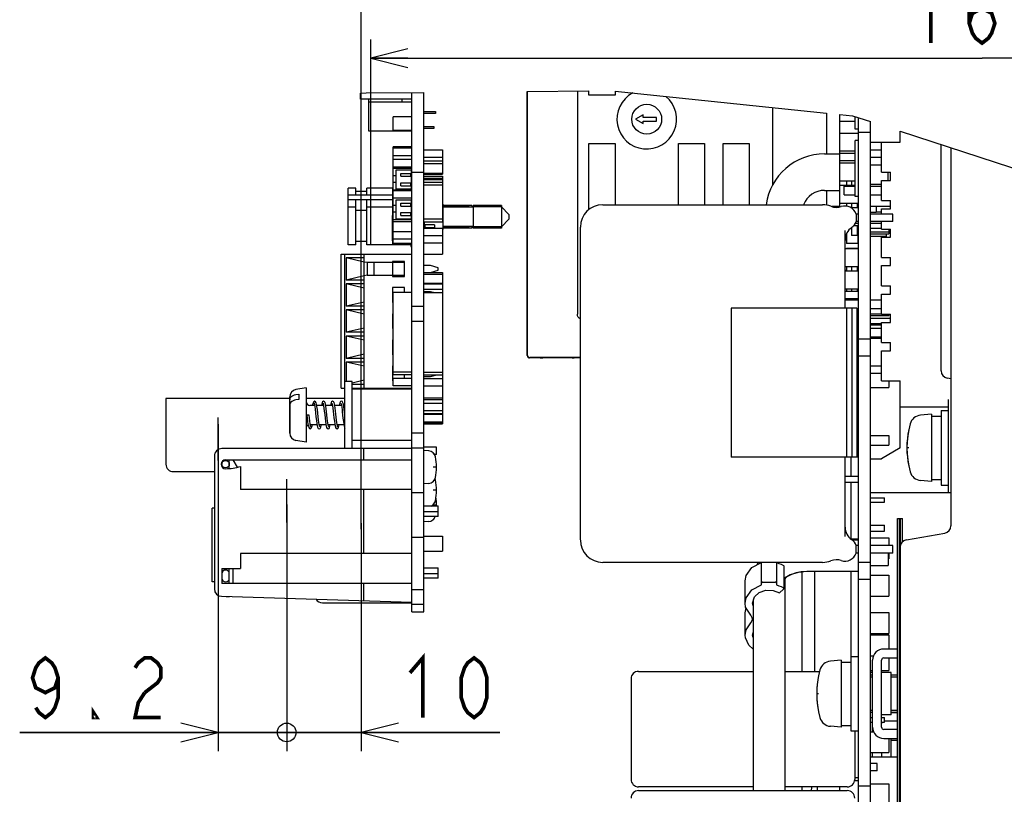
# Model space of a CAD drawing. Extents: x 28 to 410, y 33 to 287.
# Tile 33 of 41: x 323 to 376, y 161 to 202. Entities that reach past the tile are written whole.
import ezdxf

# ---------------------------------------------------------------- set-up
doc = ezdxf.new("R2010")
doc.units = 0
doc.header["$LTSCALE"] = 23.1
doc.linetypes.add('HIDDEN', pattern=[0.2, 0.1, -0.1])
doc.layers.get('0').update_dxf_attribs({"linetype": 'CONTINUOUS'})
for name, color, linetype in [('ALL_AXIS', 7, 'CONTINUOUS'), ('ALL_CURVE', 7, 'CONTINUOUS'), ('ALL_DIM', 7, 'CONTINUOUS'), ('ALL_FEATURES', 7, 'CONTINUOUS'), ('DEFAULT_2', 8, 'HIDDEN')]:
    doc.layers.add(name, color=color, linetype=linetype)
doc.dimstyles.get("Standard").update_dxf_attribs({"dimtxt": 2.5, "dimasz": 2.5, "dimexe": 1.25, "dimexo": 0.625, "dimtad": 1, "dimcen": 2.5, "dimazin": 3, "dimtfac": 1, "dimtmove": 0, "dimatfit": 3})

# ---------------------------------------------------------------- blocks, each defined once
blk = doc.blocks.new('_OPEN')
at = {"color": 0, "linetype": 'BYBLOCK'}
for p, q in [((0, 0), (-1, 0.25)), ((-1, -0.25), (0, 0)), ((-1, 0), (0, 0))]:
    blk.add_line(p, q, dxfattribs=at)
blk = doc.blocks.new('*D48')
at = {"layer": 'ALL_DIM', "color": 2, "linetype": 'CONTINUOUS'}
for p, q in [((342.14, 190.369), (342.14, 201.353)), ((407.754, 119.629), (407.754, 201.353)), ((342.14, 200.353), (374.947, 200.353)), ((407.754, 200.353), (374.947, 200.353))]:
    blk.add_line(p, q, dxfattribs=at)
at = {"layer": 'ALL_DIM', "color": 2, "linetype": 'CONTINUOUS', "xscale": 2, "yscale": 2, "zscale": 2, "rotation": 180}
blk.add_blockref('_OPEN', (342.14, 200.353), dxfattribs=at)
at = {"layer": 'ALL_DIM', "color": 2, "linetype": 'CONTINUOUS', "xscale": 2, "yscale": 2, "zscale": 2}
blk.add_blockref('_OPEN', (407.754, 200.353), dxfattribs=at)
blk = doc.blocks.new('*D49')
at = {"layer": 'ALL_DIM', "color": 2, "linetype": 'CONTINUOUS'}
for p, q in [((341.634, 175.069), (341.634, 207.123)), ((407.754, 118.253), (407.754, 207.123)), ((341.634, 206.123), (374.694, 206.123)), ((407.754, 206.123), (374.694, 206.123))]:
    blk.add_line(p, q, dxfattribs=at)
at = {"layer": 'ALL_DIM', "color": 2, "linetype": 'CONTINUOUS', "xscale": 2, "yscale": 2, "zscale": 2, "rotation": 180}
blk.add_blockref('_OPEN', (341.634, 206.123), dxfattribs=at)
at = {"layer": 'ALL_DIM', "color": 2, "linetype": 'CONTINUOUS', "xscale": 2, "yscale": 2, "zscale": 2}
blk.add_blockref('_OPEN', (407.754, 206.123), dxfattribs=at)
blk = doc.blocks.new('_DOTBLANK')
at = {"color": 0, "linetype": 'BYBLOCK'}
blk.add_line((-1, 0), (0, 0), dxfattribs=at)
blk.add_circle((0, 0), 0.25, dxfattribs=at)
blk = doc.blocks.new('*D50')
at = {"layer": 'ALL_DIM', "color": 2, "linetype": 'CONTINUOUS'}
for p, q in [((337.634, 175.789), (337.634, 163.151)), ((341.634, 173.069), (341.634, 163.151)), ((337.634, 164.151), (332.634, 164.151)), ((332.634, 164.151), (339.634, 164.151)), ((349.065, 164.151), (339.634, 164.151)), ((341.634, 164.151), (349.065, 164.151))]:
    blk.add_line(p, q, dxfattribs=at)
at = {"layer": 'ALL_DIM', "color": 2, "linetype": 'CONTINUOUS', "xscale": 2, "yscale": 2, "zscale": 2}
blk.add_blockref('_DOTBLANK', (337.634, 164.151), dxfattribs=at)
at = {"layer": 'ALL_DIM', "color": 2, "linetype": 'CONTINUOUS', "xscale": 2, "yscale": 2, "zscale": 2, "rotation": 180}
blk.add_blockref('_OPEN', (341.634, 164.151), dxfattribs=at)
blk = doc.blocks.new('*D51')
at = {"layer": 'ALL_DIM', "color": 2, "linetype": 'CONTINUOUS'}
for p, q in [((333.954, 180.176), (333.954, 163.151)), ((337.634, 176.389), (337.634, 163.151)), ((333.954, 164.151), (323.306, 164.151)), ((323.306, 164.151), (335.794, 164.151)), ((342.634, 164.151), (335.794, 164.151)), ((337.634, 164.151), (342.634, 164.151))]:
    blk.add_line(p, q, dxfattribs=at)
at = {"layer": 'ALL_DIM', "color": 2, "linetype": 'CONTINUOUS', "xscale": 2, "yscale": 2, "zscale": 2}
blk.add_blockref('_OPEN', (333.954, 164.151), dxfattribs=at)
at = {"layer": 'ALL_DIM', "color": 2, "linetype": 'CONTINUOUS', "xscale": 2, "yscale": 2, "zscale": 2, "rotation": 180}
blk.add_blockref('_DOTBLANK', (337.634, 164.151), dxfattribs=at)

msp = doc.modelspace()

# ---------------------------------------------------------------- linework, layer by layer
at = {"color": 7, "linetype": 'CONTINUOUS'}
for p, q in [((341.594, 198.466), (341.893, 198.477)), ((341.893, 198.477), (344.994, 198.508)), ((350.546, 198.561), (353.852, 198.594)), ((355.256, 198.577), (366.605, 197.4)), ((343.354, 196.469), (343.354, 197.189)), ((344.354, 197.189), (343.354, 197.189)), ((367.314, 192.362), (367.314, 197.326)), ((367.314, 197.326), (367.99, 197.256)), ((367.99, 197.256), (368.954, 196.942)), ((368.134, 196.949), (367.314, 196.949)), ((344.354, 196.469), (343.354, 196.469)), ((368.314, 196.309), (367.314, 196.309)), ((370.554, 196.421), (380.218, 193.274)), ((343.354, 190.349), (343.354, 195.594)), ((344.354, 195.594), (343.354, 195.594)), ((344.354, 195.509), (343.354, 195.509)), ((368.954, 195.829), (369.554, 195.829)), ((344.354, 195.109), (343.354, 195.109)), ((344.994, 195.432), (345.994, 195.432)), ((344.994, 195.026), (345.994, 195.026)), ((345.994, 195.432), (345.994, 194.121)), ((368.134, 195.349), (367.314, 195.349)), ((368.134, 195.229), (367.314, 195.229)), ((368.954, 195.429), (369.554, 195.429)), ((368.954, 195.029), (369.554, 195.029)), ((344.354, 194.909), (343.354, 194.909)), ((344.354, 194.489), (343.354, 194.489)), ((344.994, 194.829), (345.994, 194.829)), ((344.994, 194.689), (345.994, 194.689)), ((368.134, 194.829), (367.314, 194.829)), ((368.134, 194.709), (367.314, 194.709)), ((368.954, 194.629), (369.554, 194.629)), ((344.354, 194.429), (343.354, 194.429)), ((343.514, 194.029), (343.354, 194.029)), ((344.994, 194.169), (345.994, 194.169)), ((344.994, 194.121), (345.994, 194.121)), ((344.994, 194.007), (345.994, 194.007)), ((345.994, 194.007), (345.994, 191.562)), ((343.514, 193.672), (343.354, 193.672)), ((344.354, 193.672), (344.314, 193.672)), ((344.994, 193.905), (345.994, 193.905)), ((344.994, 193.835), (345.994, 193.835)), ((344.994, 193.696), (345.994, 193.696)), ((344.994, 193.543), (345.994, 193.543)), ((368.134, 193.749), (367.314, 193.749)), ((368.134, 193.509), (367.314, 193.509)), ((344.354, 193.266), (343.354, 193.266)), ((344.354, 193.232), (343.354, 193.232)), ((344.354, 192.826), (343.354, 192.826)), ((343.514, 192.429), (343.354, 192.429)), ((347.394, 192.429), (347.394, 192.349)), ((347.562, 192.429), (347.562, 192.349)), ((347.634, 192.429), (347.634, 191.229)), ((349.154, 192.429), (349.154, 191.229)), ((368.314, 192.549), (367.314, 192.549)), ((343.514, 192.072), (343.354, 192.072)), ((344.354, 192.072), (344.314, 192.072)), ((368.314, 192.309), (367.931, 192.309)), ((368.314, 191.979), (368.194, 191.979)), ((370.154, 191.979), (368.954, 191.979)), ((370.154, 191.579), (370.154, 191.979)), ((344.354, 191.666), (343.354, 191.666)), ((344.354, 191.568), (343.354, 191.568)), ((344.994, 191.714), (345.994, 191.714)), ((344.994, 191.562), (345.994, 191.562)), ((347.394, 191.309), (347.394, 191.229)), ((347.562, 191.309), (347.562, 191.229)), ((368.314, 191.349), (368.057, 191.349)), ((368.314, 191.579), (368.194, 191.579)), ((370.154, 191.579), (368.954, 191.579)), ((344.354, 191.029), (343.354, 191.029)), ((344.994, 191.229), (345.994, 191.229)), ((344.994, 190.829), (345.994, 190.829)), ((345.994, 191.229), (345.994, 189.822)), ((368.954, 191.229), (369.554, 191.229)), ((368.954, 191.026), (369.954, 191.026)), ((368.954, 190.924), (369.954, 190.924)), ((369.954, 191.173), (369.954, 190.924)), ((344.354, 190.629), (343.354, 190.629)), ((344.354, 190.389), (343.354, 190.389)), ((344.354, 190.349), (343.354, 190.349)), ((344.994, 190.429), (345.994, 190.429)), ((367.678, 190.569), (367.594, 190.569)), ((368.314, 190.569), (368.274, 190.569)), ((344.994, 189.822), (345.994, 189.822)), ((368.314, 190.109), (367.594, 190.109)), ((344.994, 188.749), (345.994, 188.749)), ((345.354, 188.849), (345.994, 188.849)), ((345.994, 188.849), (345.994, 180.708)), ((368.314, 189.149), (367.594, 189.149)), ((367.678, 188.949), (367.594, 188.949)), ((368.314, 188.909), (367.594, 188.909)), ((344.994, 188.269), (345.994, 188.269)), ((344.994, 188.229), (345.994, 188.229)), ((343.354, 183.349), (343.354, 187.762)), ((344.354, 187.762), (343.354, 187.762)), ((344.994, 187.946), (345.994, 187.946)), ((344.994, 187.762), (345.994, 187.762)), ((368.314, 187.949), (367.594, 187.949)), ((368.314, 187.829), (367.594, 187.829)), ((368.314, 187.429), (367.594, 187.429)), ((361.479, 186.92), (361.479, 178.92)), ((366.394, 186.92), (361.479, 186.92)), ((368.954, 186.626), (369.554, 186.626)), ((368.954, 186.524), (369.954, 186.524)), ((369.954, 186.601), (369.954, 186.524)), ((368.954, 186.029), (369.554, 186.029)), ((344.354, 183.495), (343.354, 183.495)), ((344.354, 183.349), (343.354, 183.349)), ((344.994, 183.495), (345.994, 183.495)), ((344.994, 183.349), (345.994, 183.349)), ((368.954, 183.829), (369.554, 183.829)), ((368.954, 183.429), (369.554, 183.429)), ((343.354, 182.749), (343.354, 183.149)), ((344.354, 183.149), (343.354, 183.149)), ((344.994, 183.149), (345.994, 183.149)), ((369.954, 183.029), (369.954, 182.669)), ((344.354, 182.749), (343.354, 182.749)), ((344.994, 182.749), (345.994, 182.749)), ((368.954, 182.669), (369.954, 182.669)), ((344.994, 182.111), (345.994, 182.111)), ((344.994, 182.029), (345.994, 182.029)), ((344.994, 181.829), (345.994, 181.829)), ((344.994, 181.429), (345.994, 181.429)), ((344.994, 181.269), (345.994, 181.269)), ((344.994, 181.229), (345.994, 181.229)), ((344.994, 180.829), (345.994, 180.829)), ((344.994, 180.789), (345.994, 180.789)), ((344.994, 180.708), (345.994, 180.708)), ((368.954, 180.089), (369.954, 180.089)), ((369.954, 180.089), (369.954, 179.569)), ((368.954, 179.569), (369.954, 179.569)), ((366.394, 178.92), (361.479, 178.92)), ((344.994, 176.309), (345.754, 176.309)), ((345.754, 175.989), (345.754, 176.309)), ((344.994, 174.695), (345.994, 174.695)), ((345.994, 174.695), (345.994, 173.882)), ((368.954, 174.589), (369.954, 174.589)), ((369.954, 174.589), (369.954, 174.179)), ((344.994, 173.882), (345.994, 173.882)), ((368.314, 174.179), (368.194, 174.179)), ((370.154, 174.179), (368.954, 174.179)), ((370.154, 173.779), (370.154, 174.179)), ((368.314, 173.779), (368.194, 173.779)), ((370.154, 173.779), (368.954, 173.779)), ((369.914, 173.469), (369.954, 173.469)), ((369.954, 173.779), (369.954, 173.469)), ((344.994, 172.989), (345.754, 172.989)), ((345.754, 172.669), (345.754, 172.989)), ((368.954, 172.589), (369.954, 172.589)), ((369.954, 172.589), (369.954, 171.469)), ((364.298, 171.843), (364.08, 171.636)), ((368.954, 171.469), (369.954, 171.469)), ((362.672, 170.951), (362.634, 171.097)), ((368.954, 170.589), (369.954, 170.589)), ((369.954, 170.589), (369.954, 169.469)), ((362.634, 169.368), (362.672, 169.512)), ((362.672, 169.244), (362.634, 169.368)), ((368.954, 169.469), (369.954, 169.469)), ((368.954, 169.389), (369.954, 169.389)), ((369.954, 169.389), (369.954, 168.629)), ((368.954, 168.269), (369.127, 168.269)), ((369.954, 168.149), (369.954, 167.469)), ((368.954, 167.469), (369.074, 167.469)), ((368.954, 167.389), (369.074, 167.389)), ((369.554, 167.469), (369.954, 167.469)), ((369.554, 167.389), (369.954, 167.389)), ((369.954, 167.389), (369.954, 167.365)), ((368.954, 164.189), (369.127, 164.189)), ((369.954, 163.829), (369.954, 163.069)), ((368.954, 163.069), (369.954, 163.069)), ((367.314, 161.029), (367.314, 161.229)), ((368.314, 161.549), (368.099, 161.549)), ((368.954, 161.389), (369.954, 161.389)), ((369.954, 161.389), (369.954, 160.269))]:
    msp.add_line(p, q, dxfattribs=at)
at = {"color": 3, "linetype": 'CONTINUOUS'}
for p, q in [((345.754, 175.989), (344.994, 175.989)), ((345.754, 172.669), (344.994, 172.669))]:
    msp.add_line(p, q, dxfattribs=at)
at = {"color": 7, "linetype": 'CONTINUOUS'}
msp.add_lwpolyline([(362.634, 171.097), (362.735, 171.423), (362.988, 171.661), (363.344, 171.787), (363.733, 171.778), (364.08, 171.636)], dxfattribs=at)
at = {"layer": 'ALL_AXIS', "color": 7, "linetype": 'CONTINUOUS'}
for p, q in [((344.354, 170.629), (344.354, 198.501)), ((344.994, 170.629), (344.994, 198.508)), ((356.754, 197.3), (356.354, 197.069)), ((356.754, 197.169), (356.754, 197.3)), ((357.474, 197.169), (356.754, 197.169)), ((357.474, 196.969), (357.474, 197.169)), ((368.314, 147.029), (368.314, 197.151)), ((356.354, 197.069), (356.754, 196.838)), ((356.754, 196.838), (356.754, 196.969)), ((356.754, 196.969), (357.474, 196.969)), ((368.954, 146.56), (368.954, 196.942)), ((368.314, 196.375), (368.954, 196.375)), ((344.354, 194.229), (344.994, 194.229)), ((369.914, 193.781), (369.914, 194.221)), ((368.954, 193.575), (369.554, 193.575)), ((347.394, 192.364), (346.034, 192.364)), ((347.634, 192.349), (346.034, 192.349)), ((347.394, 192.364), (347.394, 192.349)), ((347.634, 192.364), (347.634, 191.294)), ((349.154, 192.364), (347.634, 192.364)), ((349.154, 192.364), (349.154, 191.294)), ((349.554, 191.949), (349.154, 192.364)), ((349.554, 191.949), (349.554, 191.709)), ((368.194, 191.979), (368.194, 191.579)), ((368.314, 191.979), (368.194, 191.979)), ((370.154, 191.979), (368.954, 191.979)), ((347.634, 191.309), (346.034, 191.309)), ((347.394, 191.294), (346.034, 191.294)), ((347.394, 191.309), (347.394, 191.294)), ((349.154, 191.294), (347.634, 191.294)), ((349.554, 191.709), (349.154, 191.294)), ((368.314, 191.579), (368.194, 191.579)), ((370.154, 191.579), (368.954, 191.579)), ((344.354, 187.029), (344.994, 187.029)), ((368.234, 186.92), (366.394, 186.92)), ((367.671, 186.92), (367.671, 178.92)), ((367.969, 186.92), (367.969, 178.92)), ((368.234, 186.92), (368.234, 178.92)), ((344.354, 186.229), (344.994, 186.229)), ((368.314, 185.282), (368.954, 185.282)), ((368.314, 184.375), (368.954, 184.375)), ((338.674, 182.649), (338.125, 182.552)), ((338.674, 182.649), (338.674, 179.729)), ((341.154, 182.589), (344.354, 182.589)), ((331.154, 182.069), (331.154, 178.549)), ((337.794, 182.069), (331.154, 182.069)), ((337.794, 182.157), (337.794, 182.001)), ((340.754, 182.069), (338.674, 182.069)), ((337.794, 181.718), (337.794, 180.232)), ((339.127, 181.709), (338.874, 181.709)), ((339.607, 181.709), (339.247, 181.709)), ((340.087, 181.709), (339.727, 181.709)), ((340.567, 181.709), (340.208, 181.709)), ((340.754, 181.709), (340.687, 181.709)), ((372.754, 181.429), (373.154, 181.429)), ((372.754, 181.428), (372.754, 177.429)), ((372.234, 181.229), (371.65, 181.178)), ((372.234, 181.229), (372.234, 177.629)), ((372.234, 181.129), (372.754, 181.129)), ((339.261, 180.669), (338.902, 180.669)), ((339.741, 180.669), (339.382, 180.669)), ((340.221, 180.669), (339.861, 180.669)), ((340.701, 180.669), (340.341, 180.669)), ((344.354, 180.229), (344.994, 180.229)), ((338.674, 179.729), (338.125, 179.826)), ((344.354, 179.429), (344.994, 179.429)), ((345.261, 179.265), (344.994, 179.289)), ((334.154, 178.673), (334.154, 178.549)), ((334.554, 178.319), (334.554, 178.789)), ((368.234, 178.92), (366.394, 178.92)), ((331.554, 178.149), (333.754, 178.149)), ((334.154, 178.549), (334.129, 178.478)), ((372.234, 177.629), (371.65, 177.68)), ((372.234, 177.729), (372.754, 177.729)), ((344.354, 177.029), (344.994, 177.029)), ((345.261, 177.512), (344.994, 177.489)), ((372.754, 177.429), (373.154, 177.429)), ((373.154, 177.029), (373.274, 177.029)), ((345.261, 175.472), (344.994, 175.449)), ((344.354, 174.629), (344.994, 174.629)), ((368.194, 173.779), (368.194, 174.179)), ((368.314, 174.179), (368.194, 174.179)), ((370.154, 174.179), (368.954, 174.179)), ((368.314, 173.779), (368.194, 173.779)), ((370.154, 173.779), (368.954, 173.779)), ((369.914, 173.779), (369.914, 173.111)), ((334.554, 172.669), (334.554, 172.949)), ((368.314, 173.282), (368.954, 173.282)), ((368.954, 173.111), (369.914, 173.111)), ((334.554, 172.149), (334.554, 172.429)), ((362.234, 171.097), (362.234, 172.297)), ((368.314, 172.375), (368.954, 172.375)), ((344.354, 171.829), (344.994, 171.829)), ((334.383, 171.45), (334.554, 171.429)), ((334.554, 171.429), (334.554, 171.445)), ((339.554, 171.109), (344.354, 171.109)), ((344.354, 171.029), (344.994, 171.029)), ((344.354, 170.629), (344.994, 170.629)), ((362.234, 169.369), (362.234, 170.569)), ((367.394, 168.029), (366.81, 167.978)), ((367.394, 168.029), (367.394, 164.429)), ((367.914, 168.229), (368.314, 168.229)), ((367.914, 168.228), (367.914, 164.229)), ((367.394, 167.929), (367.914, 167.929)), ((369.074, 167.125), (368.954, 167.125)), ((370.074, 167.365), (369.554, 167.365)), ((370.074, 165.093), (370.074, 167.365)), ((370.414, 167.125), (370.074, 167.125)), ((369.074, 165.333), (368.954, 165.333)), ((370.074, 165.093), (369.554, 165.093)), ((370.414, 165.333), (370.074, 165.333)), ((367.394, 164.429), (366.81, 164.48)), ((367.394, 164.529), (367.914, 164.529)), ((367.914, 164.229), (368.314, 164.229)), ((370.074, 162.829), (370.074, 163.829)), ((370.414, 163.725), (370.074, 163.725)), ((370.414, 162.829), (368.954, 162.829)), ((369.314, 162.489), (368.954, 162.489)), ((369.314, 162.089), (369.314, 162.489)), ((369.314, 162.089), (368.954, 162.089)), ((366.114, 161.029), (366.114, 161.229)), ((368.314, 161.282), (368.954, 161.282))]:
    msp.add_line(p, q, dxfattribs=at)
at = {"layer": 'ALL_AXIS', "color": 8, "linetype": 'HIDDEN'}
msp.add_line((333.954, 180.691), (333.954, 180.069), dxfattribs=at)
at = {"layer": 'ALL_AXIS', "color": 7, "linetype": 'CONTINUOUS'}
for points in [[(362.236, 172.296), (362.283, 172.577), (362.591, 173.006), (363.114, 173.269)], [(362.236, 171.096), (362.283, 171.377), (362.591, 171.806), (363.114, 172.069)], [(362.534, 170.438), (362.262, 170.883), (362.236, 171.096)], [(362.627, 170.233), (362.617, 170.306), (362.534, 170.438)], [(362.534, 170.027), (362.617, 170.159), (362.627, 170.233)]]:
    msp.add_lwpolyline(points, dxfattribs=at)
msp.add_circle((356.954, 197.069), 0.8, dxfattribs=at)
for centre, radius, start, end in [((356.954, 197.069), 1.6, 118.136, 50.0221), ((367.594, 191.779), 0.632, 18.4349, 108.6465), ((367.594, 191.779), 0.632, 303.9509, 341.5651), ((338.194, 182.158), 0.4, 100, 180), ((338.874, 181.909), 0.2, 180, 270), ((375.714, 179.429), 4.8, 164.506, 195.494), ((371.705, 180.54), 0.64, 95, 164.506), ((338.194, 180.22), 0.4, 180, 260), ((338.874, 180.469), 0.2, 116.6251, 180), ((345.226, 178.867), 0.4, 11.4927, 85), ((342.874, 178.389), 2.8, 348.5073, 11.4927), ((331.554, 178.549), 0.4, 180, 270), ((371.705, 178.317), 0.64, 195.494, 265), ((345.226, 177.911), 0.4, 275, 348.5073), ((345.226, 177.627), 0.4, 11.4927, 21.2877), ((342.874, 177.149), 2.8, 348.5073, 11.4927), ((345.226, 176.671), 0.4, 292.8439, 348.5073), ((342.874, 176.349), 2.8, 359.176, 8.2403), ((345.226, 175.871), 0.4, 275, 341.866), ((367.594, 173.979), 0.632, 18.4349, 56.0491), ((367.594, 173.979), 0.632, 251.3535, 341.5651), ((339.554, 171.509), 0.4, 210.9395, 270), ((370.874, 166.229), 4.8, 164.506, 195.494), ((366.865, 167.34), 0.64, 95, 164.506), ((366.865, 165.117), 0.64, 195.494, 265), ((369.354, 160.629), 3.6, 170.4004, 173.6154)]:
    msp.add_arc(centre, radius, start, end, dxfattribs=at)
at = {"layer": 'ALL_CURVE', "color": 40, "linetype": 'CONTINUOUS'}
for p, q in [((371.015, 179.429), (370.914, 179.429)), ((345.674, 178.389), (345.489, 178.389)), ((345.674, 177.149), (345.489, 177.149)), ((345.674, 176.349), (345.489, 176.349)), ((366.175, 166.229), (366.074, 166.229))]:
    msp.add_line(p, q, dxfattribs=at)
for centre, radius, start, end in [((375.714, 179.429), 4.8, 168.2193, 191.7807), ((345.226, 178.867), 0.4, 11.4927, 48.9849), ((342.874, 178.389), 2.8, 348.5073, 11.4927), ((345.226, 177.911), 0.4, 311.0151, 348.5073), ((345.226, 177.627), 0.4, 11.4927, 22.4863), ((342.874, 177.149), 2.8, 348.5073, 11.4927), ((345.226, 176.671), 0.4, 311.0151, 348.5073), ((342.874, 176.349), 2.8, 359.1815, 9.1523), ((345.226, 175.871), 0.4, 311.0151, 342.269), ((370.874, 166.229), 4.8, 168.2193, 191.7807), ((369.354, 160.629), 3.6, 170.4058, 173.6205)]:
    msp.add_arc(centre, radius, start, end, dxfattribs=at)
at = {"layer": 'ALL_DIM', "color": 2, "linetype": 'CONTINUOUS', "const_width": 0.2}
for points in [[(371.507, 203.553), (372.195, 204.353), (372.195, 201.153)], [(374.259, 202.22), (374.431, 202.753), (374.947, 203.02), (375.463, 202.753), (375.635, 202.22), (375.463, 201.687), (375.291, 201.42), (374.947, 201.153), (374.603, 201.42), (374.431, 201.687), (374.259, 202.22), (374.259, 203.287), (374.431, 203.82), (374.603, 204.087), (374.947, 204.353), (375.291, 204.087), (375.463, 203.82)], [(325.37, 167.085), (325.198, 166.551), (324.682, 166.285), (324.166, 166.551), (323.994, 167.085), (324.166, 167.618), (324.338, 167.885), (324.682, 168.151), (325.026, 167.885), (325.198, 167.618), (325.37, 167.085), (325.37, 166.018), (325.198, 165.485), (325.026, 165.218), (324.682, 164.951), (324.338, 165.218), (324.166, 165.485)], [(329.498, 167.618), (329.67, 167.885), (330.014, 168.151), (330.358, 168.151), (330.702, 167.885), (330.874, 167.618), (330.874, 167.085), (330.702, 166.818), (330.014, 166.285)], [(344.249, 167.351), (344.937, 168.151), (344.937, 164.951)], [(347.689, 164.951), (347.345, 165.218), (347.173, 165.485), (347.001, 166.018), (347.001, 167.085), (347.173, 167.618), (347.345, 167.885), (347.689, 168.151), (348.033, 167.885), (348.205, 167.618), (348.377, 167.085), (348.377, 166.018), (348.205, 165.485), (348.033, 165.218), (347.689, 164.951)], [(330.014, 166.285), (329.67, 165.751), (329.498, 164.951), (330.874, 164.951)], [(327.434, 164.951), (327.262, 164.951), (327.262, 165.218), (327.434, 164.951)]]:
    msp.add_lwpolyline(points, dxfattribs=at)
at = {"layer": 'ALL_FEATURES', "color": 7, "linetype": 'CONTINUOUS'}
for p, q in [((341.594, 198.149), (341.594, 198.466)), ((344.354, 198.149), (341.594, 198.149)), ((342.034, 196.429), (342.034, 198.149)), ((343.834, 197.989), (343.834, 198.149)), ((350.546, 184.378), (350.546, 198.561)), ((350.554, 184.389), (350.554, 198.562)), ((353.234, 198.588), (353.234, 186.598)), ((353.852, 198.367), (353.852, 198.594)), ((355.256, 198.367), (353.852, 198.367)), ((355.256, 198.577), (355.256, 198.367)), ((344.354, 197.989), (342.034, 197.989)), ((363.714, 193.516), (363.714, 197.7)), ((344.994, 197.479), (345.618, 197.479)), ((345.618, 197.379), (344.994, 197.379)), ((345.618, 197.479), (345.618, 197.379)), ((366.594, 197.401), (366.594, 195.207)), ((366.605, 197.4), (366.605, 195.207)), ((368.134, 196.529), (368.134, 197.209)), ((344.994, 196.679), (345.534, 196.679)), ((345.534, 196.579), (344.994, 196.579)), ((345.534, 196.679), (345.534, 196.579)), ((344.354, 196.429), (342.034, 196.429)), ((368.314, 196.529), (368.134, 196.529)), ((370.554, 195.829), (370.554, 196.421)), ((353.852, 192.207), (353.852, 195.771)), ((353.852, 195.771), (355.256, 195.771)), ((355.256, 195.771), (355.256, 192.479)), ((358.652, 192.479), (358.652, 195.771)), ((358.652, 195.771), (360.056, 195.771)), ((360.056, 195.771), (360.056, 192.479)), ((361.052, 192.479), (361.052, 195.771)), ((361.052, 195.771), (362.456, 195.771)), ((362.456, 195.771), (362.456, 192.479)), ((368.134, 192.929), (368.134, 195.929)), ((368.314, 195.929), (368.134, 195.929)), ((369.554, 194.221), (369.554, 195.829)), ((369.554, 195.829), (370.554, 195.829)), ((372.754, 183.564), (372.754, 195.705)), ((373.274, 195.535), (373.274, 175.244)), ((366.492, 195.207), (367.314, 195.207)), ((343.514, 193.309), (343.514, 194.349)), ((343.514, 194.349), (344.314, 194.349)), ((343.754, 194.003), (343.754, 194.163)), ((343.754, 194.163), (344.354, 194.163)), ((343.754, 194.003), (344.354, 194.003)), ((344.294, 194.003), (344.294, 194.163)), ((344.314, 194.349), (344.314, 194.163)), ((344.314, 194.003), (344.314, 193.655)), ((369.554, 194.221), (370.034, 194.221)), ((370.034, 193.781), (370.034, 194.221)), ((343.754, 193.495), (343.754, 193.655)), ((343.754, 193.655), (344.354, 193.655)), ((343.754, 193.495), (344.354, 193.495)), ((344.294, 193.495), (344.294, 193.655)), ((344.314, 193.495), (344.314, 193.309)), ((367.554, 193.009), (367.554, 193.469)), ((367.554, 193.469), (368.134, 193.469)), ((367.678, 193.749), (367.678, 193.509)), ((367.942, 193.749), (367.942, 193.509)), ((368.954, 193.469), (369.554, 193.469)), ((369.554, 192.697), (369.554, 193.781)), ((369.554, 193.781), (370.034, 193.781)), ((340.938, 190.321), (340.938, 193.367)), ((341.338, 193.367), (340.938, 193.367)), ((343.338, 192.989), (340.938, 192.989)), ((341.338, 192.989), (341.338, 193.367)), ((341.938, 193.187), (341.338, 193.187)), ((341.938, 192.989), (341.938, 193.367)), ((343.338, 193.367), (341.938, 193.367)), ((343.338, 191.909), (343.338, 193.369)), ((343.354, 193.369), (343.338, 193.369)), ((344.314, 193.309), (343.514, 193.309)), ((366.492, 193.251), (367.314, 193.251)), ((366.594, 193.251), (366.594, 192.452)), ((366.605, 193.251), (366.605, 192.451)), ((367.554, 193.009), (368.134, 193.009)), ((368.314, 192.929), (368.134, 192.929)), ((368.954, 193.009), (369.554, 193.009)), ((343.338, 192.733), (340.938, 192.733)), ((341.338, 192.353), (340.938, 192.353)), ((341.338, 190.321), (341.338, 192.733)), ((341.938, 190.321), (341.938, 192.733)), ((343.338, 192.353), (341.938, 192.353)), ((343.514, 191.709), (343.514, 192.749)), ((343.514, 192.749), (344.314, 192.749)), ((343.754, 192.403), (343.754, 192.563)), ((343.754, 192.563), (344.354, 192.563)), ((343.754, 192.403), (344.354, 192.403)), ((344.294, 192.403), (344.294, 192.563)), ((344.314, 192.749), (344.314, 192.563)), ((344.314, 192.403), (344.314, 192.055)), ((345.994, 192.509), (346.034, 192.509)), ((346.034, 191.149), (346.034, 192.509)), ((354.605, 192.479), (366.394, 192.479)), ((367.314, 192.379), (366.893, 192.379)), ((367.678, 192.549), (367.678, 192.398)), ((367.942, 192.549), (367.942, 192.309)), ((368.246, 192.549), (368.246, 192.309)), ((369.274, 192.389), (368.954, 192.389)), ((369.274, 192.389), (369.274, 192.069)), ((370.034, 192.379), (369.274, 192.379)), ((369.554, 192.697), (370.034, 192.697)), ((370.034, 192.257), (370.034, 192.697)), ((341.938, 192.173), (341.338, 192.173)), ((343.314, 190.549), (343.314, 191.909)), ((343.314, 191.909), (343.354, 191.909)), ((343.754, 191.895), (343.754, 192.055)), ((343.754, 192.055), (344.354, 192.055)), ((343.754, 191.895), (344.354, 191.895)), ((344.294, 191.895), (344.294, 192.055)), ((344.314, 191.895), (344.314, 191.709)), ((369.274, 192.069), (368.954, 192.069)), ((369.554, 192.079), (369.274, 192.079)), ((369.554, 191.979), (369.554, 192.257)), ((369.554, 192.257), (370.034, 192.257)), ((344.314, 191.709), (343.514, 191.709)), ((345.564, 191.401), (344.994, 191.401)), ((345.034, 191.401), (345.034, 191.562)), ((345.054, 191.401), (345.054, 191.241)), ((345.564, 191.401), (345.564, 191.241)), ((368.151, 191.485), (368.314, 191.485)), ((368.246, 191.349), (368.246, 190.821)), ((368.954, 191.485), (369.554, 191.485)), ((369.554, 191.173), (369.554, 191.579)), ((345.564, 191.241), (344.994, 191.241)), ((345.034, 191.229), (345.034, 191.241)), ((345.994, 191.149), (346.034, 191.149)), ((353.394, 174.49), (353.394, 191.268)), ((367.594, 186.92), (367.594, 191.091)), ((367.678, 190.941), (367.678, 190.389)), ((367.942, 191.25), (367.942, 190.821)), ((368.314, 190.821), (367.942, 190.821)), ((368.274, 190.821), (368.274, 190.389)), ((369.826, 190.775), (369.114, 190.775)), ((369.554, 191.173), (370.034, 191.173)), ((369.826, 190.775), (369.826, 190.924)), ((370.034, 190.733), (370.034, 191.173)), ((341.338, 190.321), (340.938, 190.321)), ((341.938, 190.501), (341.338, 190.501)), ((344.294, 190.321), (341.938, 190.321)), ((343.314, 190.549), (343.354, 190.549)), ((343.338, 190.321), (343.338, 190.549)), ((344.268, 190.349), (344.294, 190.342)), ((344.294, 190.342), (344.294, 190.229)), ((344.294, 190.229), (344.354, 190.229)), ((368.274, 190.389), (367.678, 190.389)), ((369.554, 189.649), (369.554, 190.733)), ((369.554, 190.733), (370.034, 190.733)), ((340.554, 182.629), (340.554, 189.829)), ((340.554, 189.829), (344.354, 189.829)), ((340.758, 182.989), (340.758, 189.829)), ((341.794, 182.629), (341.794, 189.829)), ((367.674, 190.109), (367.674, 190.149)), ((367.674, 190.149), (368.314, 190.149)), ((340.831, 189.629), (340.831, 188.429)), ((341.794, 189.404), (340.831, 189.629)), ((341.794, 189.629), (340.831, 189.629)), ((343.314, 189.429), (343.314, 188.629)), ((343.954, 189.429), (343.314, 189.429)), ((343.954, 188.629), (343.954, 189.429)), ((345.354, 189.209), (344.994, 189.209)), ((345.754, 189.089), (345.354, 189.209)), ((369.554, 189.649), (370.034, 189.649)), ((369.554, 188.125), (369.554, 189.209)), ((369.554, 189.209), (370.034, 189.209)), ((370.034, 189.209), (370.034, 189.649)), ((341.794, 188.654), (340.831, 188.429)), ((343.314, 188.629), (343.954, 188.629)), ((344.994, 188.849), (345.354, 188.849)), ((345.354, 188.849), (345.754, 188.969)), ((345.754, 188.969), (345.754, 189.089)), ((367.674, 188.909), (367.674, 188.949)), ((367.678, 189.149), (367.678, 188.909)), ((367.942, 189.149), (367.942, 188.909)), ((368.246, 189.149), (368.246, 188.909)), ((341.794, 188.429), (340.831, 188.429)), ((340.831, 188.229), (340.831, 187.029)), ((341.794, 188.004), (340.831, 188.229)), ((341.794, 188.229), (340.831, 188.229)), ((369.554, 188.125), (370.034, 188.125)), ((370.034, 187.685), (370.034, 188.125)), ((343.314, 188.029), (343.314, 187.229)), ((343.954, 188.029), (343.314, 188.029)), ((343.954, 187.762), (343.954, 188.029)), ((345.354, 187.809), (344.994, 187.809)), ((345.509, 187.762), (345.354, 187.809)), ((367.678, 187.949), (367.678, 187.829)), ((367.942, 187.949), (367.942, 187.829)), ((368.246, 187.949), (368.246, 187.829)), ((369.554, 186.601), (369.554, 187.685)), ((369.554, 187.685), (370.034, 187.685)), ((341.794, 187.254), (340.831, 187.029)), ((343.314, 187.229), (343.354, 187.229)), ((367.594, 187.373), (368.314, 187.373)), ((367.678, 187.429), (367.678, 187.373)), ((367.942, 187.429), (367.942, 187.373)), ((368.246, 187.429), (368.246, 187.373)), ((368.954, 187.373), (369.554, 187.373)), ((341.794, 187.029), (340.831, 187.029)), ((340.831, 186.829), (340.831, 185.629)), ((341.794, 186.604), (340.831, 186.829)), ((341.794, 186.829), (340.831, 186.829)), ((343.314, 186.629), (343.314, 185.829)), ((343.354, 186.629), (343.314, 186.629)), ((368.256, 186.92), (368.314, 186.92)), ((368.954, 186.913), (369.554, 186.913)), ((369.554, 186.601), (370.034, 186.601)), ((370.034, 186.161), (370.034, 186.601)), ((370.034, 186.379), (368.954, 186.379)), ((369.554, 186.079), (368.954, 186.079)), ((369.554, 185.077), (369.554, 186.161)), ((369.554, 186.161), (370.034, 186.161)), ((341.794, 185.854), (340.831, 185.629)), ((341.794, 185.629), (340.831, 185.629)), ((343.314, 185.829), (343.354, 185.829)), ((368.954, 185.849), (369.554, 185.849)), ((340.831, 185.429), (340.831, 184.229)), ((341.794, 185.204), (340.831, 185.429)), ((341.794, 185.429), (340.831, 185.429)), ((343.314, 185.229), (343.314, 184.429)), ((343.354, 185.229), (343.314, 185.229)), ((368.954, 185.389), (369.554, 185.389)), ((368.954, 185.309), (369.554, 185.309)), ((369.554, 185.077), (370.034, 185.077)), ((370.034, 184.637), (370.034, 185.077)), ((341.794, 184.454), (340.831, 184.229)), ((343.314, 184.429), (343.354, 184.429)), ((369.554, 183.029), (369.554, 184.637)), ((369.554, 184.637), (370.034, 184.637)), ((341.794, 184.229), (340.831, 184.229)), ((340.831, 184.029), (340.831, 182.989)), ((341.794, 183.804), (340.831, 184.029)), ((341.794, 184.029), (340.831, 184.029)), ((350.546, 184.38), (350.546, 184.378)), ((350.546, 184.378), (350.548, 184.354)), ((351.244, 184.258), (350.666, 184.258)), ((353.394, 184.269), (350.674, 184.269)), ((351.364, 184.26), (351.372, 184.262)), ((352.937, 184.262), (351.372, 184.262)), ((352.945, 184.26), (352.937, 184.262)), ((353.394, 184.258), (353.064, 184.258)), ((343.314, 183.829), (343.314, 183.029)), ((343.354, 183.829), (343.314, 183.829)), ((343.954, 183.149), (343.954, 183.349)), ((345.354, 183.249), (345.688, 183.349)), ((341.154, 182.989), (340.754, 182.989)), ((340.754, 179.389), (340.754, 182.988)), ((341.794, 183.054), (341.154, 182.904)), ((341.154, 179.389), (341.154, 182.988)), ((341.794, 182.829), (341.154, 182.829)), ((343.314, 183.029), (343.354, 183.029)), ((344.994, 183.249), (345.354, 183.249)), ((369.554, 183.029), (370.554, 183.029)), ((370.554, 179.429), (370.554, 183.029)), ((373.274, 183.137), (373.085, 183.17)), ((338.125, 182.284), (338.294, 182.305)), ((338.294, 182.305), (338.294, 182.022)), ((340.554, 182.629), (340.754, 182.629)), ((341.154, 182.629), (344.354, 182.629)), ((337.794, 180.22), (337.794, 182.158)), ((338.294, 182.022), (338.125, 182.001)), ((339.135, 181.929), (339.084, 181.905)), ((340.575, 181.929), (340.526, 181.907)), ((373.154, 177.029), (373.154, 182.029)), ((340.75, 181.226), (340.734, 181.365)), ((370.554, 181.629), (373.154, 181.629)), ((338.832, 181.189), (338.717, 181.189)), ((338.776, 180.697), (338.796, 180.589)), ((341.154, 179.847), (344.354, 179.847)), ((344.354, 179.389), (334.154, 179.389)), ((341.754, 179.389), (341.754, 178.789)), ((345.674, 179.469), (344.994, 179.469)), ((345.674, 179.069), (345.674, 179.469)), ((370.554, 179.429), (369.554, 178.829)), ((333.754, 178.989), (333.754, 171.857)), ((334.354, 178.789), (344.354, 178.789)), ((334.994, 178.389), (334.754, 178.789)), ((345.674, 179.069), (345.564, 179.069)), ((367.594, 174.666), (367.594, 178.92)), ((367.914, 178.92), (367.914, 177.909)), ((368.314, 178.92), (368.234, 178.92)), ((368.954, 178.829), (369.554, 178.829)), ((335.154, 178.435), (335.154, 177.189)), ((367.594, 177.909), (368.314, 177.909)), ((367.594, 177.589), (368.314, 177.589)), ((367.914, 177.589), (367.914, 174.532)), ((344.354, 177.189), (335.154, 177.189)), ((341.754, 177.189), (341.754, 173.749)), ((368.954, 177.029), (373.154, 177.029)), ((368.954, 176.749), (369.714, 176.749)), ((368.954, 176.509), (369.714, 176.509)), ((369.714, 176.509), (369.714, 176.749)), ((333.634, 172.229), (333.634, 176.189)), ((333.754, 176.189), (333.634, 176.189)), ((345.754, 175.749), (345.754, 175.989)), ((345.754, 175.749), (344.994, 175.749)), ((370.414, 150.254), (370.414, 175.629)), ((370.414, 175.629), (370.674, 175.629)), ((370.514, 150.256), (370.514, 175.629)), ((370.574, 174.211), (370.574, 175.629)), ((370.674, 174.375), (370.674, 175.629)), ((368.954, 175.269), (369.714, 175.269)), ((368.954, 174.949), (369.714, 174.949)), ((369.714, 174.949), (369.714, 175.269)), ((368.314, 174.529), (367.918, 174.529)), ((368.314, 174.471), (367.986, 174.471)), ((370.885, 174.487), (372.944, 174.85)), ((370.554, 174.093), (370.554, 119.029)), ((335.154, 173.749), (335.154, 172.949)), ((344.354, 173.749), (335.154, 173.749)), ((334.154, 172.949), (334.154, 172.149)), ((334.154, 172.949), (335.154, 172.949)), ((334.754, 172.149), (334.754, 172.949)), ((366.394, 173.279), (354.605, 173.279)), ((363.083, 173.279), (363.077, 173.25)), ((363.114, 172.069), (363.114, 173.279)), ((363.914, 173.279), (363.914, 172.069)), ((364.312, 173.074), (364.312, 171.874)), ((368.314, 172.787), (365.545, 172.787)), ((365.958, 172.787), (365.958, 167.429)), ((367.914, 172.787), (367.914, 168.228)), ((334.554, 172.429), (334.554, 172.669)), ((345.754, 172.429), (344.994, 172.429)), ((345.754, 172.429), (345.754, 172.669)), ((364.356, 172.404), (364.356, 161.029)), ((364.366, 172.399), (364.36, 172.39)), ((365.292, 167.429), (365.292, 172.771)), ((333.754, 172.229), (333.634, 172.229)), ((344.354, 172.149), (334.154, 172.149)), ((341.754, 172.149), (341.754, 171.227)), ((363.174, 172.217), (363.854, 172.217)), ((334.142, 171.457), (344.354, 171.149)), ((362.672, 171.22), (362.672, 161.029)), ((362.235, 170.568), (362.284, 170.848)), ((370.414, 168.629), (369.674, 168.629)), ((369.074, 164.189), (369.074, 168.029)), ((369.554, 164.429), (369.554, 168.029)), ((369.674, 168.149), (370.414, 168.149)), ((356.114, 167.029), (356.114, 161.629)), ((356.514, 167.429), (362.672, 167.429)), ((364.356, 167.429), (366.23, 167.429)), ((368.954, 164.957), (369.074, 164.957)), ((369.554, 164.957), (369.714, 164.957)), ((369.714, 164.701), (369.714, 164.957)), ((370.074, 165.229), (370.414, 165.229)), ((368.954, 164.701), (369.074, 164.701)), ((369.554, 164.701), (369.714, 164.701)), ((370.414, 164.749), (369.714, 164.749)), ((368.114, 164.229), (368.114, 161.629)), ((370.414, 164.309), (369.674, 164.309)), ((369.674, 163.829), (370.414, 163.829)), ((369.074, 162.829), (369.074, 163.069)), ((369.554, 163.069), (369.554, 162.829)), ((368.114, 161.729), (368.314, 161.729)), ((362.672, 161.229), (356.514, 161.229)), ((367.714, 161.229), (364.356, 161.229)), ((365.292, 161.029), (365.292, 161.229)), ((356.514, 161.029), (367.714, 161.029))]:
    msp.add_line(p, q, dxfattribs=at)
at = {"layer": 'ALL_FEATURES', "color": 8, "linetype": 'HIDDEN'}
for p, q in [((341.945, 189.369), (341.794, 189.404)), ((341.945, 189.369), (341.945, 188.689)), ((343.973, 189.369), (341.945, 189.369)), ((342.335, 188.689), (342.335, 189.369)), ((341.945, 188.689), (341.794, 188.654)), ((341.945, 188.689), (343.973, 188.689)), ((333.954, 178.749), (333.954, 181.429)), ((337.634, 175.429), (337.634, 178.149)), ((341.634, 175.389), (341.634, 172.749))]:
    msp.add_line(p, q, dxfattribs=at)
at = {"layer": 'ALL_FEATURES', "color": 7, "linetype": 'CONTINUOUS'}
for points in [[(353.394, 186.355), (353.377, 186.359), (353.324, 186.389), (353.279, 186.441), (353.246, 186.512), (353.234, 186.598)], [(350.548, 184.354), (350.557, 184.327), (350.572, 184.302), (350.595, 184.281), (350.626, 184.265), (350.664, 184.258)], [(350.554, 184.389), (350.563, 184.343), (350.589, 184.304), (350.628, 184.278), (350.674, 184.269)], [(351.244, 184.258), (351.288, 184.258), (351.325, 184.259), (351.352, 184.259), (351.364, 184.26)], [(352.945, 184.26), (352.957, 184.259), (352.983, 184.259), (353.021, 184.258), (353.064, 184.258)], [(337.794, 182.001), (337.802, 182.058), (337.826, 182.113)], [(338.125, 182.001), (338.048, 181.985), (337.978, 181.96), (337.916, 181.924), (337.864, 181.881), (337.826, 181.83), (337.802, 181.776), (337.794, 181.718)], [(337.826, 182.113), (337.864, 182.163), (337.915, 182.207), (337.977, 182.242), (338.048, 182.268), (338.125, 182.284)], [(339.084, 181.905), (339.049, 181.839), (339.025, 181.734), (339.021, 181.709)], [(339.101, 181.824), (339.102, 181.816), (339.118, 181.757)], [(339.216, 181.848), (339.184, 181.905), (339.133, 181.929)], [(339.394, 180.604), (339.379, 180.683), (339.362, 180.792), (339.344, 180.929), (339.325, 181.093), (339.303, 181.286), (339.28, 181.481), (339.258, 181.646), (339.237, 181.768), (339.216, 181.848)], [(339.615, 181.929), (339.564, 181.905), (339.535, 181.855), (339.515, 181.787), (339.501, 181.709)], [(339.581, 181.824), (339.582, 181.818), (339.596, 181.766)], [(339.596, 181.766), (339.613, 181.677), (339.631, 181.552), (339.651, 181.393), (339.672, 181.212), (339.693, 181.024), (339.714, 180.851), (339.734, 180.706), (339.754, 180.596), (339.774, 180.524), (339.804, 180.472), (339.855, 180.449)], [(339.813, 181.025), (339.775, 181.36), (339.755, 181.527), (339.734, 181.671), (339.714, 181.78), (339.694, 181.854), (339.664, 181.906), (339.613, 181.929)], [(340.095, 181.929), (340.045, 181.906), (340.014, 181.854), (339.994, 181.78), (339.981, 181.709)], [(340.062, 181.823), (340.062, 181.819), (340.076, 181.766)], [(340.076, 181.766), (340.093, 181.676), (340.111, 181.552), (340.13, 181.397), (340.151, 181.221), (340.171, 181.039), (340.192, 180.865), (340.213, 180.716), (340.233, 180.603), (340.253, 180.526), (340.286, 180.471), (340.335, 180.449)], [(340.355, 180.601), (340.339, 180.678), (340.323, 180.783), (340.306, 180.914), (340.288, 181.067), (340.269, 181.236), (340.249, 181.407), (340.23, 181.562), (340.211, 181.694), (340.192, 181.792), (340.173, 181.857), (340.143, 181.906), (340.094, 181.929)], [(340.526, 181.907), (340.493, 181.85), (340.471, 181.766), (340.461, 181.709)], [(340.538, 181.827), (340.54, 181.824), (340.552, 181.784), (340.567, 181.71), (340.584, 181.604), (340.602, 181.467), (340.614, 181.364)], [(340.734, 181.365), (340.719, 181.491), (340.697, 181.651), (340.676, 181.772), (340.655, 181.852), (340.622, 181.907), (340.573, 181.929)], [(339.118, 181.757), (339.137, 181.653), (339.158, 181.502), (339.181, 181.309), (339.205, 181.094), (339.229, 180.892), (339.25, 180.731), (339.271, 180.613), (339.291, 180.531), (339.324, 180.473), (339.375, 180.449)], [(340.614, 181.364), (340.654, 181.012), (340.675, 180.839), (340.696, 180.698), (340.715, 180.591), (340.735, 180.521), (340.754, 180.491)], [(338.714, 181.189), (338.732, 181.033), (338.755, 180.845), (338.776, 180.697)], [(338.911, 180.618), (338.892, 180.722), (338.872, 180.865), (338.851, 181.045), (338.834, 181.189)], [(339.876, 180.595), (339.862, 180.665), (339.846, 180.762), (339.83, 180.882), (339.813, 181.025)], [(338.796, 180.589), (338.816, 180.519), (338.851, 180.466), (338.895, 180.449)], [(338.893, 180.449), (338.937, 180.466), (338.973, 180.519), (338.994, 180.597), (339.007, 180.669)], [(338.924, 180.556), (338.927, 180.553), (338.927, 180.559), (338.911, 180.618)], [(339.373, 180.449), (339.425, 180.473), (339.457, 180.531), (339.478, 180.614), (339.487, 180.669)], [(339.405, 180.556), (339.408, 180.556), (339.394, 180.604)], [(339.854, 180.449), (339.904, 180.472), (339.934, 180.524)], [(339.889, 180.553), (339.888, 180.555), (339.876, 180.595)], [(339.934, 180.524), (339.954, 180.595), (339.968, 180.669)], [(340.334, 180.449), (340.386, 180.474), (340.414, 180.523), (340.433, 180.591), (340.448, 180.669)], [(340.365, 180.556), (340.368, 180.556), (340.355, 180.601)], [(362.93, 173.279), (362.929, 173.278), (362.87, 173.146)], [(363.914, 173.269), (364.046, 173.228), (364.171, 173.176), (364.288, 173.112)], [(364.288, 173.112), (364.307, 173.092), (364.311, 173.074)], [(365.545, 172.787), (365.081, 172.742), (364.653, 172.611), (364.343, 172.425)], [(365.545, 172.787), (365.249, 172.768), (364.966, 172.715), (364.726, 172.637), (364.545, 172.548), (364.426, 172.462), (364.366, 172.399)], [(363.174, 172.217), (363.144, 172.21), (363.122, 172.193), (363.114, 172.169)], [(363.914, 172.169), (363.906, 172.193), (363.884, 172.21), (363.854, 172.217)], [(363.914, 172.069), (364.046, 172.028), (364.171, 171.976), (364.288, 171.912)], [(364.311, 171.874), (364.307, 171.892), (364.288, 171.912)], [(364.298, 171.843), (364.311, 171.867), (364.311, 171.874)], [(362.235, 169.368), (362.284, 169.652), (362.534, 170.027)], [(362.672, 168.623), (362.426, 168.83), (362.246, 169.229), (362.235, 169.368)]]:
    msp.add_lwpolyline(points, dxfattribs=at)
msp.add_circle((334.354, 178.549), 0.2, dxfattribs=at)
for centre, radius, start, end in [((366.492, 192.051), 3.156, 90, 172.1797), ((366.492, 192.051), 1.2, 90, 158.9828), ((354.594, 191.279), 1.2, 90, 180), ((366.394, 191.279), 1.2, 68.2226, 90), ((367.136, 193.136), 0.8, 248.2163, 288.641), ((368.394, 190.59), 0.8, 123.9509, 180), ((369.114, 189.251), 1.524, 90, 96.0541), ((373.154, 183.564), 0.4, 180, 260), ((334.154, 178.989), 0.4, 90, 180), ((334.354, 178.549), 0.24, 90, 270), ((334.354, 180.909), 2.6, 270, 287.9202), ((368.394, 175.167), 0.8, 180, 236.0491), ((372.874, 175.244), 0.4, 280, 360), ((354.594, 174.479), 1.2, 180, 270), ((370.954, 174.093), 0.4, 100, 180), ((366.394, 174.479), 1.2, 270, 291.7774), ((367.136, 172.621), 0.8, 71.3589, 111.7837), ((334.354, 172.669), 0.2, 0, 180), ((334.354, 172.429), 0.2, 180, 360), ((334.154, 171.857), 0.4, 180, 268.2708), ((369.674, 168.029), 0.6, 90, 180), ((369.674, 168.029), 0.12, 90, 180), ((356.514, 167.029), 0.4, 90, 180), ((369.674, 164.429), 0.6, 180, 270), ((369.674, 164.629), 0.12, 141.9297, 180), ((369.674, 164.429), 0.12, 180, 270), ((356.514, 161.629), 0.4, 180, 270), ((367.714, 161.629), 0.4, 270, 360), ((356.514, 160.629), 0.4, 90, 180), ((367.714, 160.629), 0.4, 0, 90)]:
    msp.add_arc(centre, radius, start, end, dxfattribs=at)
at = {"layer": 'DEFAULT_2', "color": 8, "linetype": 'HIDDEN'}
for p, q in [((347.562, 192.429), (346.034, 192.429)), ((349.154, 192.429), (347.634, 192.429)), ((347.562, 191.229), (346.034, 191.229)), ((349.154, 191.229), (347.634, 191.229)), ((369.074, 167.229), (368.954, 167.229)), ((370.414, 167.229), (370.074, 167.229)), ((369.074, 165.229), (368.954, 165.229)), ((370.414, 165.229), (370.074, 165.229))]:
    msp.add_line(p, q, dxfattribs=at)

# ---------------------------------------------------------------- dimensions: what is measured, and where the dimension line sits
at = {"layer": 'ALL_DIM', "color": 2, "linetype": 'CONTINUOUS'}
dim = msp.add_linear_dim(base=(407.754, 206.123), p1=(341.634, 175.069), p2=(407.754, 118.253), dimstyle='Standard', dxfattribs=at)
dim.commit()
dim.dimension.update_dxf_attribs({"geometry": '*D49', "text_midpoint": (367.814, 206.923), "dimtype": 128})
dim = msp.add_linear_dim(base=(342.14, 200.353), p1=(407.754, 119.629), p2=(342.14, 190.369), angle=180, dimstyle='Standard', dxfattribs=at)
dim.commit()
dim.dimension.update_dxf_attribs({"geometry": '*D48', "text_midpoint": (370.819, 201.153), "dimtype": 128})
for base, p1, p2, override, picture, middle in [((333.954, 164.151), (337.634, 176.389), (333.954, 180.176), {"dimblk1": 'DOTBLANK', "dimsah": 1}, '*D51', (323.306, 164.951)), ((337.634, 164.151), (341.634, 173.069), (337.634, 175.789), {"dimblk2": 'DOTBLANK', "dimsah": 1}, '*D50', (343.561, 164.951))]:
    dim = msp.add_linear_dim(base=base, p1=p1, p2=p2, angle=180, dimstyle='Standard', override=override, dxfattribs=at)
    dim.commit()
    dim.dimension.update_dxf_attribs({"geometry": picture, "text_midpoint": middle, "dimtype": 128})

doc.saveas('drawing.dxf')
